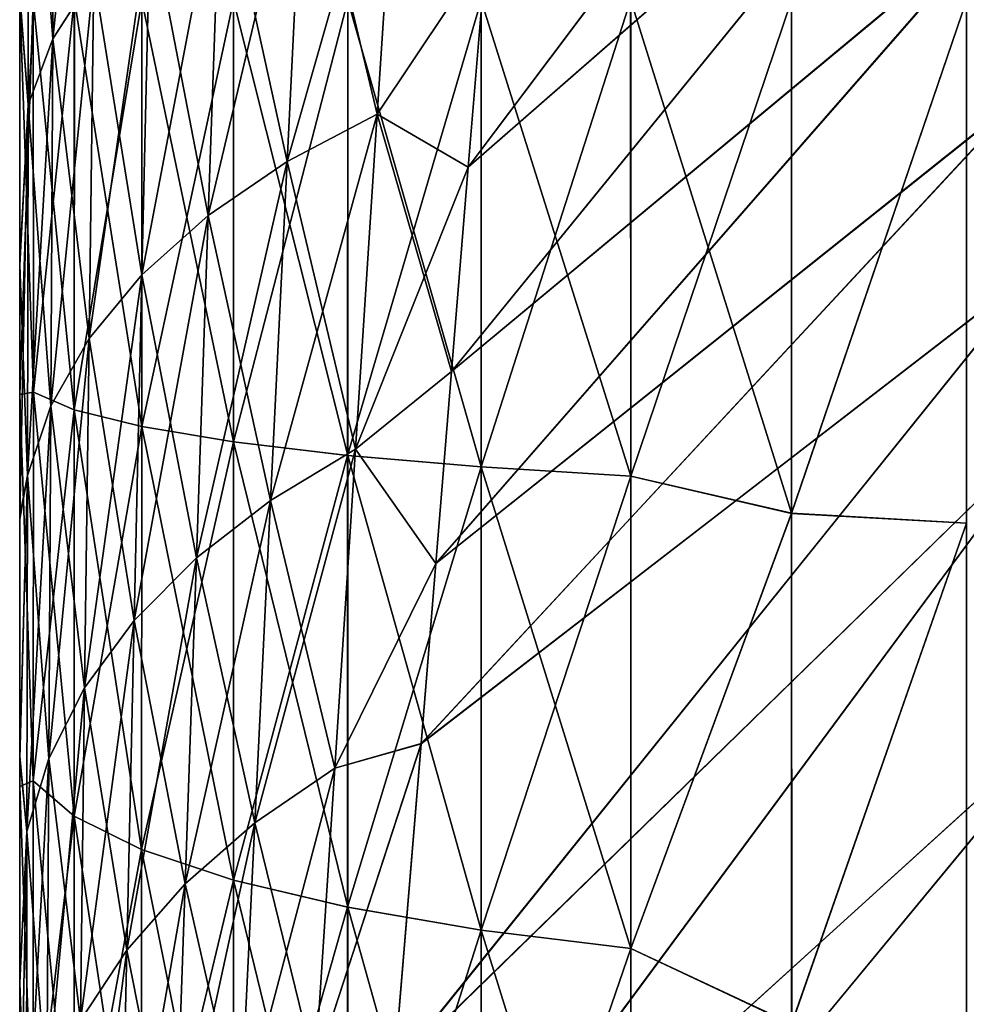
# Model space of a CAD drawing. Header units: metres. Extents: x -2 to 78, y -85 to 85.
# Tile 32 of 256: x 13.05 to 13.251, y -70.209 to -70. Entities that reach past the tile are written whole.
import ezdxf

# ---------------------------------------------------------------- set-up
doc = ezdxf.new("R2010")
doc.units = ezdxf.units.M
doc.layers.add('solid_20004802', color=7, linetype='CONTINUOUS')

msp = doc.modelspace()

# ---------------------------------------------------------------- linework, layer by layer
at = {"layer": 'solid_20004802'}
for points in [[(13.145465, -70.031006, -1.158688), (13.255868, -69.934486, -1.146236), (13.251455, -69.889885, -1.182269)], [(13.149254, -69.984947, -1.189021), (13.145465, -70.031006, -1.158688), (13.251455, -69.889885, -1.182269)], [(13.145467, -70.031006, 1.158686), (13.251466, -69.889984, 1.182193), (13.255878, -69.93457, 1.146159)], [(13.145467, -70.031006, 1.158686), (13.149257, -69.984962, 1.189007), (13.251466, -69.889984, 1.182193)], [(13.066832, -69.910118, -1.344817), (13.057534, -69.92289, -1.367377), (13.057059, -70.00367, -1.320826)], [(13.065779, -69.990097, -1.299602), (13.066832, -69.910118, -1.344817), (13.057059, -70.00367, -1.320826)], [(13.057534, -69.92289, -1.367377), (13.051892, -69.936188, -1.390852), (13.051772, -70.017754, -1.342854)], [(13.057059, -70.00367, -1.320826), (13.057534, -69.92289, -1.367377), (13.051772, -70.017754, -1.342854)], [(13.057059, -70.00367, 1.320828), (13.051892, -69.936188, 1.390853), (13.057533, -69.922897, 1.367379)], [(13.057059, -70.00367, 1.320828), (13.057533, -69.922897, 1.367379), (13.065777, -69.990105, 1.299604)], [(13.14188, -70.074516, -1.127692), (13.259991, -69.976326, -1.109187), (13.255868, -69.934486, -1.146236)], [(13.145465, -70.031006, -1.158688), (13.14188, -70.074516, -1.127692), (13.255868, -69.934486, -1.146236)], [(13.141883, -70.074493, 1.12771), (13.255878, -69.93457, 1.146159), (13.259999, -69.97641, 1.109113)], [(13.141883, -70.074493, 1.12771), (13.145467, -70.031006, 1.158686), (13.255878, -69.93457, 1.146159)], [(13.051772, -70.017754, -1.342854), (13.051892, -69.936188, -1.390852), (13.05, -69.994202, -1.388805)], [(13.051892, -69.936188, 1.390853), (13.051772, -70.017754, 1.342855), (13.05, -69.994598, 1.388563)], [(13.057059, -70.00367, 1.320828), (13.051772, -70.017754, 1.342855), (13.051892, -69.936188, 1.390853)], [(13.130969, -69.945457, -1.229791), (13.110638, -69.954765, -1.244337), (13.106923, -70.029831, -1.197817)], [(13.126104, -70.019722, -1.183836), (13.130969, -69.945457, -1.229791), (13.106923, -70.029831, -1.197817)], [(13.110633, -69.954765, 1.244341), (13.130962, -69.945465, 1.229795), (13.126098, -70.01973, 1.18384)], [(13.126098, -70.01973, 1.18384), (13.130962, -69.945465, 1.229795), (13.149257, -69.984962, 1.189007)], [(13.126104, -70.019722, -1.183836), (13.149254, -69.984947, -1.189021), (13.130969, -69.945457, -1.229791)], [(13.110638, -69.954765, -1.244337), (13.0928, -69.965431, -1.261026), (13.090136, -70.041298, -1.213678)], [(13.106923, -70.029831, -1.197817), (13.110638, -69.954765, -1.244337), (13.090136, -70.041298, -1.213678)], [(13.092796, -69.965439, 1.261029), (13.110633, -69.954765, 1.244341), (13.106918, -70.029831, 1.197821)], [(13.106918, -70.029831, 1.197821), (13.110633, -69.954765, 1.244341), (13.126098, -70.01973, 1.18384)], [(13.0928, -69.965431, -1.261026), (13.07776, -69.97728, -1.279553), (13.07601, -70.053925, -1.231146)], [(13.090136, -70.041298, -1.213678), (13.0928, -69.965431, -1.261026), (13.07601, -70.053925, -1.231146)], [(13.077758, -69.97728, 1.279557), (13.092796, -69.965439, 1.261029), (13.090133, -70.041298, 1.213681)], [(13.090133, -70.041298, 1.213681), (13.092796, -69.965439, 1.261029), (13.106918, -70.029831, 1.197821)], [(13.138557, -70.115417, -1.096157), (13.26383, -70.015404, -1.07127), (13.259991, -69.976326, -1.109187)], [(13.14188, -70.074516, -1.127692), (13.138557, -70.115417, -1.096157), (13.259991, -69.976326, -1.109187)], [(13.138561, -70.115356, 1.096204), (13.259999, -69.97641, 1.109113), (13.263837, -70.015472, 1.071202)], [(13.138561, -70.115356, 1.096204), (13.141883, -70.074493, 1.12771), (13.259999, -69.97641, 1.109113)], [(13.07776, -69.97728, -1.279553), (13.065779, -69.990097, -1.299602), (13.064774, -70.067513, -1.249943)], [(13.07601, -70.053925, -1.231146), (13.07776, -69.97728, -1.279553), (13.064774, -70.067513, -1.249943)], [(13.065777, -69.990105, 1.299604), (13.077758, -69.97728, 1.279557), (13.076008, -70.053925, 1.231149)], [(13.076008, -70.053925, 1.231149), (13.077758, -69.97728, 1.279557), (13.090133, -70.041298, 1.213681)], [(13.126098, -70.01973, 1.18384), (13.149257, -69.984962, 1.189007), (13.145467, -70.031006, 1.158686)], [(13.126104, -70.019722, -1.183836), (13.145465, -70.031006, -1.158688), (13.149254, -69.984947, -1.189021)], [(13.065779, -69.990097, -1.299602), (13.057059, -70.00367, -1.320826), (13.056607, -70.081833, -1.269765)], [(13.064774, -70.067513, -1.249943), (13.065779, -69.990097, -1.299602), (13.056607, -70.081833, -1.269765)], [(13.057059, -70.00367, 1.320828), (13.065777, -69.990105, 1.299604), (13.064773, -70.067513, 1.249946)], [(13.064773, -70.067513, 1.249946), (13.065777, -69.990105, 1.299604), (13.076008, -70.053925, 1.231149)], [(13.05, -69.994202, -1.388805), (13.05, -69.99556, -2.760571), (13.05, -70.051292, -1.352728)], [(13.051772, -70.017754, -1.342854), (13.05, -69.994202, -1.388805), (13.05, -70.051292, -1.352728)], [(13.05, -70.051865, 1.352326), (13.05, -69.99556, 2.760571), (13.05, -69.994598, 1.388563)], [(13.051772, -70.017754, 1.342855), (13.05, -70.051865, 1.352326), (13.05, -69.994598, 1.388563)], [(13.052905, -70.078896, -2.792518), (13.05, -69.99556, -2.760571), (13.052898, -69.995506, -2.796968)], [(13.05, -70.079391, 2.755952), (13.052897, -69.995506, 2.796966), (13.05, -69.99556, 2.760571)], [(13.05, -70.079391, 2.755952), (13.052905, -70.078896, 2.792516), (13.052897, -69.995506, 2.796966)], [(13.052905, -70.078896, -2.792518), (13.05, -70.079391, -2.755952), (13.05, -69.99556, -2.760571)], [(13.05, -70.051292, -1.352728), (13.05, -69.99556, -2.760571), (13.05, -70.079391, -2.755952)], [(13.05, -70.051865, 1.352326), (13.05, -70.079391, 2.755952), (13.05, -69.99556, 2.760571)], [(13.052905, -70.078896, 2.792516), (13.061628, -69.995506, 2.832778), (13.052897, -69.995506, 2.796966)], [(13.061626, -70.082649, -2.828161), (13.052898, -69.995506, -2.796968), (13.06163, -69.995506, -2.832783)], [(13.061626, -70.082649, -2.828161), (13.052905, -70.078896, -2.792518), (13.052898, -69.995506, -2.796968)], [(13.052905, -70.078896, 2.792516), (13.061625, -70.082649, 2.828157), (13.061628, -69.995506, 2.832778)], [(13.061625, -70.082649, 2.828157), (13.075969, -69.995506, 2.866738), (13.061628, -69.995506, 2.832778)], [(13.061625, -70.082649, 2.828157), (13.075962, -70.086205, 2.861917), (13.075969, -69.995506, 2.866738)], [(13.075966, -70.086212, -2.861923), (13.061626, -70.082649, -2.828161), (13.06163, -69.995506, -2.832783)], [(13.075966, -70.086212, -2.861923), (13.06163, -69.995506, -2.832783), (13.075973, -69.995506, -2.866744)], [(13.075962, -70.086205, 2.861917), (13.095526, -69.995506, 2.897936), (13.075969, -69.995506, 2.866738)], [(13.075962, -70.086205, 2.861917), (13.095517, -70.089478, 2.892947), (13.095526, -69.995506, 2.897936)], [(13.095523, -70.089478, -2.892955), (13.075966, -70.086212, -2.861923), (13.075973, -69.995506, -2.866744)], [(13.095523, -70.089478, -2.892955), (13.075973, -69.995506, -2.866744), (13.095531, -69.995506, -2.897944)], [(13.095517, -70.089478, 2.892947), (13.119809, -69.995506, 2.925614), (13.095526, -69.995506, 2.897936)], [(13.095517, -70.089478, 2.892947), (13.119806, -70.092377, 2.920472), (13.119809, -69.995506, 2.925614)], [(13.119815, -70.092377, -2.920481), (13.095523, -70.089478, -2.892955), (13.095531, -69.995506, -2.897944)], [(13.119815, -70.092377, -2.920481), (13.095531, -69.995506, -2.897944), (13.119819, -69.995506, -2.925622)], [(13.119806, -70.092377, 2.920472), (13.148232, -69.995506, 2.949084), (13.119809, -69.995506, 2.925614)], [(13.119806, -70.092377, 2.920472), (13.148221, -70.094841, 2.943811), (13.148232, -69.995506, 2.949084)], [(13.148232, -70.094841, -2.943819), (13.119815, -70.092377, -2.920481), (13.119819, -69.995506, -2.925622)], [(13.148232, -70.094841, -2.943819), (13.119819, -69.995506, -2.925622), (13.148244, -69.995506, -2.949093)], [(13.148221, -70.094841, 2.943811), (13.180034, -69.995506, 2.967711), (13.148232, -69.995506, 2.949084)], [(13.148221, -70.094841, 2.943811), (13.180058, -70.096794, 2.962338), (13.180034, -69.995506, 2.967711)], [(13.148232, -70.094841, -2.943819), (13.148244, -69.995506, -2.949093), (13.180074, -70.096794, -2.962345)], [(13.180074, -70.096794, -2.962345), (13.148244, -69.995506, -2.949093), (13.180049, -69.995506, -2.967718)], [(13.180058, -70.096794, 2.962338), (13.214286, -69.995506, 2.980984), (13.180034, -69.995506, 2.967711)], [(13.180049, -69.995506, -2.967718), (13.214286, -69.995506, -2.980984), (13.214307, -70.104668, -2.974926)], [(13.180074, -70.096794, -2.962345), (13.180049, -69.995506, -2.967718), (13.214307, -70.104668, -2.974926)], [(13.180058, -70.096794, 2.962338), (13.214292, -70.104713, 2.974916), (13.214286, -69.995506, 2.980984)], [(13.214307, -70.104668, -2.974926), (13.214286, -69.995506, -2.980984), (13.251542, -69.995544, -2.98955)], [(13.214286, -69.995506, 2.980984), (13.214292, -70.104713, 2.974916), (13.251544, -69.995544, 2.98955)], [(13.214292, -70.104713, 2.974916), (13.251521, -70.106834, 2.983292), (13.251544, -69.995544, 2.98955)], [(13.214307, -70.104668, -2.974926), (13.251542, -69.995544, -2.98955), (13.25152, -70.106834, -2.983292)], [(13.057059, -70.00367, -1.320826), (13.051772, -70.017754, -1.342854), (13.051659, -70.096672, -1.290287)], [(13.056607, -70.081833, -1.269765), (13.057059, -70.00367, -1.320826), (13.051659, -70.096672, -1.290287)], [(13.056607, -70.081841, 1.269767), (13.051772, -70.017754, 1.342855), (13.057059, -70.00367, 1.320828)], [(13.056607, -70.081841, 1.269767), (13.057059, -70.00367, 1.320828), (13.064773, -70.067513, 1.249946)], [(13.135447, -70.153778, -1.064184), (13.26739, -70.051788, -1.032572), (13.26383, -70.015404, -1.07127)], [(13.138557, -70.115417, -1.096157), (13.135447, -70.153778, -1.064184), (13.26383, -70.015404, -1.07127)], [(13.135453, -70.153687, 1.064265), (13.263837, -70.015472, 1.071202), (13.267396, -70.051842, 1.032513)], [(13.135453, -70.153687, 1.064265), (13.138561, -70.115356, 1.096204), (13.263837, -70.015472, 1.071202)], [(13.051772, -70.017754, -1.342854), (13.05, -70.051292, -1.352728), (13.05, -70.105324, -1.315584)], [(13.051659, -70.096672, -1.290287), (13.051772, -70.017754, -1.342854), (13.05, -70.105324, -1.315584)], [(13.051772, -70.017754, 1.342855), (13.051659, -70.096672, 1.290288), (13.05, -70.051865, 1.352326)], [(13.056607, -70.081841, 1.269767), (13.051659, -70.096672, 1.290288), (13.051772, -70.017754, 1.342855)], [(13.126104, -70.019722, -1.183836), (13.106923, -70.029831, -1.197817), (13.103383, -70.101944, -1.146976)], [(13.121456, -70.091042, -1.133683), (13.126104, -70.019722, -1.183836), (13.103383, -70.101944, -1.146976)], [(13.106918, -70.029831, 1.197821), (13.126098, -70.01973, 1.18384), (13.12145, -70.091049, 1.133687)], [(13.12145, -70.091049, 1.133687), (13.126098, -70.01973, 1.18384), (13.141883, -70.074493, 1.12771)], [(13.121456, -70.091042, -1.133683), (13.145465, -70.031006, -1.158688), (13.126104, -70.019722, -1.183836)], [(13.126098, -70.01973, 1.18384), (13.145467, -70.031006, 1.158686), (13.141883, -70.074493, 1.12771)], [(13.106923, -70.029831, -1.197817), (13.090136, -70.041298, -1.213678), (13.087603, -70.114174, -1.1619)], [(13.103383, -70.101944, -1.146976), (13.106923, -70.029831, -1.197817), (13.087603, -70.114174, -1.1619)], [(13.090133, -70.041298, 1.213681), (13.106918, -70.029831, 1.197821), (13.103379, -70.101944, 1.14698)], [(13.103379, -70.101944, 1.14698), (13.106918, -70.029831, 1.197821), (13.12145, -70.091049, 1.133687)], [(13.121456, -70.091042, -1.133683), (13.14188, -70.074516, -1.127692), (13.145465, -70.031006, -1.158688)], [(13.090136, -70.041298, -1.213678), (13.07601, -70.053925, -1.231146), (13.074348, -70.127548, -1.178217)], [(13.087603, -70.114174, -1.1619), (13.090136, -70.041298, -1.213678), (13.074348, -70.127548, -1.178217)], [(13.076008, -70.053925, 1.231149), (13.090133, -70.041298, 1.213681), (13.087599, -70.114174, 1.161903)], [(13.087599, -70.114174, 1.161903), (13.090133, -70.041298, 1.213681), (13.103379, -70.101944, 1.14698)], [(13.05, -70.051292, -1.352728), (13.05, -70.079391, -2.755952), (13.05, -70.105324, -1.315584)], [(13.05, -70.105949, 1.315107), (13.05, -70.079391, 2.755952), (13.05, -70.051865, 1.352326)], [(13.051659, -70.096672, 1.290288), (13.05, -70.105949, 1.315107), (13.05, -70.051865, 1.352326)], [(13.129724, -70.223152, -0.999331), (13.270672, -70.085548, -0.993163), (13.26739, -70.051788, -1.032572)], [(13.135447, -70.153778, -1.064184), (13.129724, -70.223152, -0.999331), (13.26739, -70.051788, -1.032572)], [(13.129732, -70.223015, 0.999475), (13.267396, -70.051842, 1.032513), (13.270676, -70.085594, 0.993112)], [(13.129732, -70.223015, 0.999475), (13.135453, -70.153687, 1.064265), (13.267396, -70.051842, 1.032513)], [(13.07601, -70.053925, -1.231146), (13.064774, -70.067513, -1.249943), (13.063822, -70.141869, -1.195682)], [(13.074348, -70.127548, -1.178217), (13.07601, -70.053925, -1.231146), (13.063822, -70.141869, -1.195682)], [(13.064773, -70.067513, 1.249946), (13.076008, -70.053925, 1.231149), (13.074347, -70.127556, 1.17822)], [(13.074347, -70.127556, 1.17822), (13.076008, -70.053925, 1.231149), (13.087599, -70.114174, 1.161903)], [(13.064774, -70.067513, -1.249943), (13.056607, -70.081833, -1.269765), (13.056179, -70.156914, -1.214034)], [(13.063822, -70.141869, -1.195682), (13.064774, -70.067513, -1.249943), (13.056179, -70.156914, -1.214034)], [(13.056607, -70.081841, 1.269767), (13.064773, -70.067513, 1.249946), (13.06382, -70.141869, 1.195685)], [(13.06382, -70.141869, 1.195685), (13.064773, -70.067513, 1.249946), (13.074347, -70.127556, 1.17822)], [(13.12145, -70.091049, 1.133687), (13.141883, -70.074493, 1.12771), (13.138561, -70.115356, 1.096204)], [(13.121456, -70.091042, -1.133683), (13.138557, -70.115417, -1.096157), (13.14188, -70.074516, -1.127692)], [(13.052905, -70.078896, -2.792518), (13.052902, -70.16169, -2.779386), (13.05, -70.079391, -2.755952)], [(13.05, -70.079391, 2.755952), (13.052901, -70.16169, 2.779383), (13.052905, -70.078896, 2.792516)], [(13.052905, -70.078896, 2.792516), (13.052901, -70.16169, 2.779383), (13.061625, -70.082649, 2.828157)], [(13.061621, -70.169182, -2.814434), (13.052902, -70.16169, -2.779386), (13.052905, -70.078896, -2.792518)], [(13.061626, -70.082649, -2.828161), (13.061621, -70.169182, -2.814434), (13.052905, -70.078896, -2.792518)], [(13.052902, -70.16169, -2.779386), (13.05, -70.162895, -2.741912), (13.05, -70.079391, -2.755952)], [(13.05, -70.105324, -1.315584), (13.05, -70.079391, -2.755952), (13.05, -70.162895, -2.741912)], [(13.05, -70.079391, 2.755952), (13.05, -70.162895, 2.741912), (13.052901, -70.16169, 2.779383)], [(13.05, -70.156921, 1.277271), (13.05, -70.162895, 2.741912), (13.05, -70.079391, 2.755952)], [(13.05, -70.156921, 1.277271), (13.05, -70.079391, 2.755952), (13.05, -70.105949, 1.315107)], [(13.056607, -70.081833, -1.269765), (13.051659, -70.096672, -1.290287), (13.051551, -70.172447, -1.232989)], [(13.056179, -70.156914, -1.214034), (13.056607, -70.081833, -1.269765), (13.051551, -70.172447, -1.232989)], [(13.056178, -70.156914, 1.214035), (13.051659, -70.096672, 1.290288), (13.056607, -70.081841, 1.269767)], [(13.052901, -70.16169, 2.779383), (13.06162, -70.169182, 2.814429), (13.061625, -70.082649, 2.828157)], [(13.056178, -70.156914, 1.214035), (13.056607, -70.081841, 1.269767), (13.06382, -70.141869, 1.195685)], [(13.061625, -70.082649, 2.828157), (13.06162, -70.169182, 2.814429), (13.075962, -70.086205, 2.861917)], [(13.07596, -70.17627, -2.847633), (13.061621, -70.169182, -2.814434), (13.061626, -70.082649, -2.828161)], [(13.075966, -70.086212, -2.861923), (13.07596, -70.17627, -2.847633), (13.061626, -70.082649, -2.828161)], [(13.124875, -70.282875, -0.933838), (13.276469, -70.145149, -0.912782), (13.270672, -70.085548, -0.993163)], [(13.129724, -70.223152, -0.999331), (13.124875, -70.282875, -0.933838), (13.270672, -70.085548, -0.993163)], [(13.124884, -70.282715, 0.934036), (13.270676, -70.085594, 0.993112), (13.276471, -70.145172, 0.912746)], [(13.124884, -70.282715, 0.934036), (13.129732, -70.223015, 0.999475), (13.270676, -70.085594, 0.993112)], [(13.06162, -70.169182, 2.814429), (13.075956, -70.17627, 2.847626), (13.075962, -70.086205, 2.861917)], [(13.075962, -70.086205, 2.861917), (13.075956, -70.17627, 2.847626), (13.095517, -70.089478, 2.892947)], [(13.095517, -70.182793, -2.878147), (13.07596, -70.17627, -2.847633), (13.075966, -70.086212, -2.861923)], [(13.095523, -70.089478, -2.892955), (13.095517, -70.182793, -2.878147), (13.075966, -70.086212, -2.861923)], [(13.075956, -70.17627, 2.847626), (13.095511, -70.182793, 2.87814), (13.095517, -70.089478, 2.892947)], [(13.095517, -70.089478, 2.892947), (13.095511, -70.182793, 2.87814), (13.119806, -70.092377, 2.920472)], [(13.119811, -70.188576, -2.905216), (13.095517, -70.182793, -2.878147), (13.095523, -70.089478, -2.892955)], [(13.119815, -70.092377, -2.920481), (13.119811, -70.188576, -2.905216), (13.095523, -70.089478, -2.892955)], [(13.121456, -70.091042, -1.133683), (13.103383, -70.101944, -1.146976), (13.100038, -70.170624, -1.091665)], [(13.117052, -70.158958, -1.079188), (13.121456, -70.091042, -1.133683), (13.100038, -70.170624, -1.091665)], [(13.103379, -70.101944, 1.14698), (13.12145, -70.091049, 1.133687), (13.117046, -70.158966, 1.079192)], [(13.117046, -70.158966, 1.079192), (13.12145, -70.091049, 1.133687), (13.138561, -70.115356, 1.096204)], [(13.117052, -70.158958, -1.079188), (13.138557, -70.115417, -1.096157), (13.121456, -70.091042, -1.133683)], [(13.095511, -70.182793, 2.87814), (13.119802, -70.188576, 2.905207), (13.119806, -70.092377, 2.920472)], [(13.119806, -70.092377, 2.920472), (13.119802, -70.188576, 2.905207), (13.148221, -70.094841, 2.943811)], [(13.148232, -70.193481, -2.928166), (13.119811, -70.188576, -2.905216), (13.119815, -70.092377, -2.920481)], [(13.148232, -70.094841, -2.943819), (13.148232, -70.193481, -2.928166), (13.119815, -70.092377, -2.920481)], [(13.119802, -70.188576, 2.905207), (13.148221, -70.193481, 2.928158), (13.148221, -70.094841, 2.943811)], [(13.148221, -70.094841, 2.943811), (13.148221, -70.193481, 2.928158), (13.180058, -70.096794, 2.962338)], [(13.148232, -70.094841, -2.943819), (13.180074, -70.096794, -2.962345), (13.180079, -70.197372, -2.946385)], [(13.148232, -70.094841, -2.943819), (13.180079, -70.197372, -2.946385), (13.148232, -70.193481, -2.928166)], [(13.051659, -70.096672, -1.290287), (13.05, -70.105324, -1.315584), (13.05, -70.156418, -1.277647)], [(13.051551, -70.172447, -1.232989), (13.051659, -70.096672, -1.290287), (13.05, -70.156418, -1.277647)], [(13.051659, -70.096672, 1.290288), (13.05, -70.156921, 1.277271), (13.05, -70.105949, 1.315107)], [(13.051659, -70.096672, 1.290288), (13.051551, -70.172447, 1.23299), (13.05, -70.156921, 1.277271)], [(13.056178, -70.156914, 1.214035), (13.051551, -70.172447, 1.23299), (13.051659, -70.096672, 1.290288)], [(13.148221, -70.193481, 2.928158), (13.180063, -70.197372, 2.946378), (13.180058, -70.096794, 2.962338)], [(13.180058, -70.096794, 2.962338), (13.180063, -70.197372, 2.946378), (13.214292, -70.104713, 2.974916)], [(13.180079, -70.197372, -2.946385), (13.180074, -70.096794, -2.962345), (13.214307, -70.104668, -2.974926)], [(13.103383, -70.101944, -1.146976), (13.087603, -70.114174, -1.1619), (13.085213, -70.183601, -1.10554)], [(13.100038, -70.170624, -1.091665), (13.103383, -70.101944, -1.146976), (13.085213, -70.183601, -1.10554)], [(13.087599, -70.114174, 1.161903), (13.103379, -70.101944, 1.14698), (13.100034, -70.170631, 1.091668)], [(13.100034, -70.170631, 1.091668), (13.103379, -70.101944, 1.14698), (13.117046, -70.158966, 1.079192)], [(13.05, -70.105324, -1.315584), (13.05, -70.162895, -2.741912), (13.05, -70.156418, -1.277647)], [(13.180063, -70.197372, 2.946378), (13.214305, -70.213425, 2.956598), (13.214292, -70.104713, 2.974916)], [(13.180079, -70.197372, -2.946385), (13.214307, -70.104668, -2.974926), (13.214323, -70.213364, -2.956617)], [(13.214292, -70.104713, 2.974916), (13.214305, -70.213425, 2.956598), (13.251521, -70.106834, 2.983292)], [(13.214323, -70.213364, -2.956617), (13.214307, -70.104668, -2.974926), (13.25152, -70.106834, -2.983292)], [(13.214305, -70.213425, 2.956598), (13.251502, -70.216721, 2.964617), (13.251521, -70.106834, 2.983292)], [(13.214323, -70.213364, -2.956617), (13.25152, -70.106834, -2.983292), (13.251501, -70.216721, -2.964617)], [(13.087603, -70.114174, -1.1619), (13.074348, -70.127548, -1.178217), (13.072783, -70.197685, -1.12061)], [(13.085213, -70.183601, -1.10554), (13.087603, -70.114174, -1.1619), (13.072783, -70.197685, -1.12061)], [(13.074347, -70.127556, 1.17822), (13.087599, -70.114174, 1.161903), (13.08521, -70.183601, 1.105543)], [(13.08521, -70.183601, 1.105543), (13.087599, -70.114174, 1.161903), (13.100034, -70.170631, 1.091668)], [(13.117046, -70.158966, 1.079192), (13.138561, -70.115356, 1.096204), (13.135453, -70.153687, 1.064265)], [(13.117052, -70.158958, -1.079188), (13.135447, -70.153778, -1.064184), (13.138557, -70.115417, -1.096157)], [(13.074348, -70.127548, -1.178217), (13.063822, -70.141869, -1.195682), (13.062925, -70.2127, -1.136661)], [(13.072783, -70.197685, -1.12061), (13.074348, -70.127548, -1.178217), (13.062925, -70.2127, -1.136661)], [(13.06382, -70.141869, 1.195685), (13.074347, -70.127556, 1.17822), (13.072782, -70.197693, 1.120612)], [(13.072782, -70.197693, 1.120612), (13.074347, -70.127556, 1.17822), (13.08521, -70.183601, 1.105543)], [(13.063822, -70.141869, -1.195682), (13.056179, -70.156914, -1.214034), (13.055777, -70.228416, -1.15347)], [(13.062925, -70.2127, -1.136661), (13.063822, -70.141869, -1.195682), (13.055777, -70.228416, -1.15347)], [(13.056178, -70.156914, 1.214035), (13.06382, -70.141869, 1.195685), (13.062924, -70.2127, 1.136664)], [(13.062924, -70.2127, 1.136664), (13.06382, -70.141869, 1.195685), (13.072782, -70.197693, 1.120612)], [(13.120662, -70.333946, -0.867863), (13.281281, -70.19474, -0.830554), (13.276469, -70.145149, -0.912782)], [(13.124875, -70.282875, -0.933838), (13.120662, -70.333946, -0.867863), (13.276469, -70.145149, -0.912782)], [(13.120675, -70.333824, 0.868028), (13.276471, -70.145172, 0.912746), (13.281283, -70.194756, 0.830525)], [(13.120675, -70.333824, 0.868028), (13.124884, -70.282715, 0.934036), (13.276471, -70.145172, 0.912746)], [(13.112915, -70.223015, 1.020215), (13.135453, -70.153687, 1.064265), (13.129732, -70.223015, 0.999475)], [(13.112915, -70.223015, 1.020215), (13.117046, -70.158966, 1.079192), (13.135453, -70.153687, 1.064265)], [(13.11292, -70.223007, -1.020211), (13.129724, -70.223152, -0.999331), (13.135447, -70.153778, -1.064184)], [(13.11292, -70.223007, -1.020211), (13.135447, -70.153778, -1.064184), (13.117052, -70.158958, -1.079188)], [(13.05, -70.156418, -1.277647), (13.05, -70.162895, -2.741912), (13.05, -70.204498, -1.238633)], [(13.051551, -70.172447, -1.232989), (13.05, -70.156418, -1.277647), (13.05, -70.204498, -1.238633)], [(13.05, -70.204628, 1.238586), (13.05, -70.162895, 2.741912), (13.05, -70.156921, 1.277271)], [(13.051551, -70.172447, 1.23299), (13.05, -70.204628, 1.238586), (13.05, -70.156921, 1.277271)], [(13.056179, -70.156914, -1.214034), (13.051551, -70.172447, -1.232989), (13.051449, -70.244614, -1.170795)], [(13.055777, -70.228416, -1.15347), (13.056179, -70.156914, -1.214034), (13.051449, -70.244614, -1.170795)], [(13.055776, -70.228416, 1.153472), (13.051551, -70.172447, 1.23299), (13.056178, -70.156914, 1.214035)], [(13.055776, -70.228416, 1.153472), (13.056178, -70.156914, 1.214035), (13.062924, -70.2127, 1.136664)], [(13.117052, -70.158958, -1.079188), (13.100038, -70.170624, -1.091665), (13.096906, -70.235413, -1.031739)], [(13.11292, -70.223007, -1.020211), (13.117052, -70.158958, -1.079188), (13.096906, -70.235413, -1.031739)], [(13.100034, -70.170631, 1.091668), (13.117046, -70.158966, 1.079192), (13.112915, -70.223015, 1.020215)], [(13.052902, -70.16169, -2.779386), (13.0529, -70.242851, -2.757717), (13.05, -70.162895, -2.741912)], [(13.05, -70.162895, 2.741912), (13.0529, -70.242851, 2.757715), (13.052901, -70.16169, 2.779383)], [(13.0529, -70.242851, -2.757717), (13.05, -70.245743, -2.718464), (13.05, -70.162895, -2.741912)], [(13.05, -70.204498, -1.238633), (13.05, -70.162895, -2.741912), (13.05, -70.245743, -2.718464)], [(13.05, -70.162895, 2.741912), (13.05, -70.245743, 2.718465), (13.0529, -70.242851, 2.757715)], [(13.05, -70.204628, 1.238586), (13.05, -70.245743, 2.718465), (13.05, -70.162895, 2.741912)], [(13.061619, -70.25399, -2.791788), (13.0529, -70.242851, -2.757717), (13.052902, -70.16169, -2.779386)], [(13.052901, -70.16169, 2.779383), (13.0529, -70.242851, 2.757715), (13.06162, -70.169182, 2.814429)], [(13.061621, -70.169182, -2.814434), (13.061619, -70.25399, -2.791788), (13.052902, -70.16169, -2.779386)], [(13.0529, -70.242851, 2.757715), (13.061617, -70.25399, 2.791784), (13.06162, -70.169182, 2.814429)], [(13.06162, -70.169182, 2.814429), (13.061617, -70.25399, 2.791784), (13.075956, -70.17627, 2.847626)], [(13.075958, -70.264542, -2.824062), (13.061619, -70.25399, -2.791788), (13.061621, -70.169182, -2.814434)], [(13.07596, -70.17627, -2.847633), (13.075958, -70.264542, -2.824062), (13.061621, -70.169182, -2.814434)], [(13.100038, -70.170624, -1.091665), (13.085213, -70.183601, -1.10554), (13.082979, -70.249092, -1.044453)], [(13.096906, -70.235413, -1.031739), (13.100038, -70.170624, -1.091665), (13.082979, -70.249092, -1.044453)], [(13.08521, -70.183601, 1.105543), (13.100034, -70.170631, 1.091668), (13.096902, -70.235413, 1.031742)], [(13.096902, -70.235413, 1.031742), (13.100034, -70.170631, 1.091668), (13.112915, -70.223015, 1.020215)], [(13.051551, -70.172447, -1.232989), (13.05, -70.204498, -1.238633), (13.05, -70.249603, -1.198772)], [(13.051449, -70.244614, -1.170795), (13.051551, -70.172447, -1.232989), (13.05, -70.249603, -1.198772)], [(13.051551, -70.172447, 1.23299), (13.051449, -70.244614, 1.170796), (13.05, -70.204628, 1.238586)], [(13.055776, -70.228416, 1.153472), (13.051449, -70.244614, 1.170796), (13.051551, -70.172447, 1.23299)], [(13.061617, -70.25399, 2.791784), (13.075954, -70.264542, 2.824056), (13.075956, -70.17627, 2.847626)], [(13.075956, -70.17627, 2.847626), (13.075954, -70.264542, 2.824056), (13.095511, -70.182793, 2.87814)], [(13.095516, -70.274239, -2.853727), (13.075958, -70.264542, -2.824062), (13.07596, -70.17627, -2.847633)], [(13.095517, -70.182793, -2.878147), (13.095516, -70.274239, -2.853727), (13.07596, -70.17627, -2.847633)], [(13.085213, -70.183601, -1.10554), (13.072783, -70.197685, -1.12061), (13.071323, -70.263855, -1.058176)], [(13.082979, -70.249092, -1.044453), (13.085213, -70.183601, -1.10554), (13.071323, -70.263855, -1.058176)], [(13.072782, -70.197693, 1.120612), (13.08521, -70.183601, 1.105543), (13.082976, -70.249092, 1.044456)], [(13.075954, -70.264542, 2.824056), (13.09551, -70.274239, 2.85372), (13.095511, -70.182793, 2.87814)], [(13.082976, -70.249092, 1.044456), (13.08521, -70.183601, 1.105543), (13.096902, -70.235413, 1.031742)], [(13.095511, -70.182793, 2.87814), (13.09551, -70.274239, 2.85372), (13.119802, -70.188576, 2.905207)], [(13.119812, -70.282845, -2.880042), (13.095516, -70.274239, -2.853727), (13.095517, -70.182793, -2.878147)], [(13.119811, -70.188576, -2.905216), (13.119812, -70.282845, -2.880042), (13.095517, -70.182793, -2.878147)], [(13.09551, -70.274239, 2.85372), (13.119803, -70.282837, 2.880033), (13.119802, -70.188576, 2.905207)], [(13.119802, -70.188576, 2.905207), (13.119803, -70.282837, 2.880033), (13.148221, -70.193481, 2.928158)], [(13.148236, -70.290138, -2.902353), (13.119812, -70.282845, -2.880042), (13.119811, -70.188576, -2.905216)], [(13.148232, -70.193481, -2.928166), (13.148236, -70.290138, -2.902353), (13.119811, -70.188576, -2.905216)], [(13.119803, -70.282837, 2.880033), (13.148225, -70.290138, 2.902345), (13.148221, -70.193481, 2.928158)], [(13.148221, -70.193481, 2.928158), (13.148225, -70.290138, 2.902345), (13.180063, -70.197372, 2.946378)], [(13.148232, -70.193481, -2.928166), (13.180079, -70.197372, -2.946385), (13.180086, -70.295929, -2.920064)], [(13.148232, -70.193481, -2.928166), (13.180086, -70.295929, -2.920064), (13.148236, -70.290138, -2.902353)], [(13.117242, -70.376625, -0.801865), (13.285197, -70.234612, -0.746997), (13.281281, -70.19474, -0.830554)], [(13.120662, -70.333946, -0.867863), (13.117242, -70.376625, -0.801865), (13.281281, -70.19474, -0.830554)], [(13.117254, -70.376587, 0.801914), (13.281283, -70.194756, 0.830525), (13.285199, -70.234627, 0.746963)], [(13.117254, -70.376587, 0.801914), (13.120675, -70.333824, 0.868028), (13.281283, -70.194756, 0.830525)], [(13.072783, -70.197685, -1.12061), (13.062925, -70.2127, -1.136661), (13.06209, -70.27951, -1.07273)], [(13.071323, -70.263855, -1.058176), (13.072783, -70.197685, -1.12061), (13.06209, -70.27951, -1.07273)], [(13.062924, -70.2127, 1.136664), (13.072782, -70.197693, 1.120612), (13.071321, -70.263855, 1.058179)], [(13.071321, -70.263855, 1.058179), (13.072782, -70.197693, 1.120612), (13.082976, -70.249092, 1.044456)], [(13.148225, -70.290138, 2.902345), (13.180071, -70.295929, 2.920057), (13.180063, -70.197372, 2.946378)], [(13.180063, -70.197372, 2.946378), (13.180071, -70.295929, 2.920057), (13.214305, -70.213425, 2.956598)], [(13.180086, -70.295929, -2.920064), (13.180079, -70.197372, -2.946385), (13.214323, -70.213364, -2.956617)], [(13.05, -70.204498, -1.238633), (13.05, -70.245743, -2.718464), (13.05, -70.249603, -1.198772)], [(13.05, -70.249245, 1.199158), (13.05, -70.245743, 2.718465), (13.05, -70.204628, 1.238586)], [(13.051449, -70.244614, 1.170796), (13.05, -70.249245, 1.199158), (13.05, -70.204628, 1.238586)]]:
    msp.add_3dface(points, dxfattribs=at)

doc.saveas('drawing.dxf')
